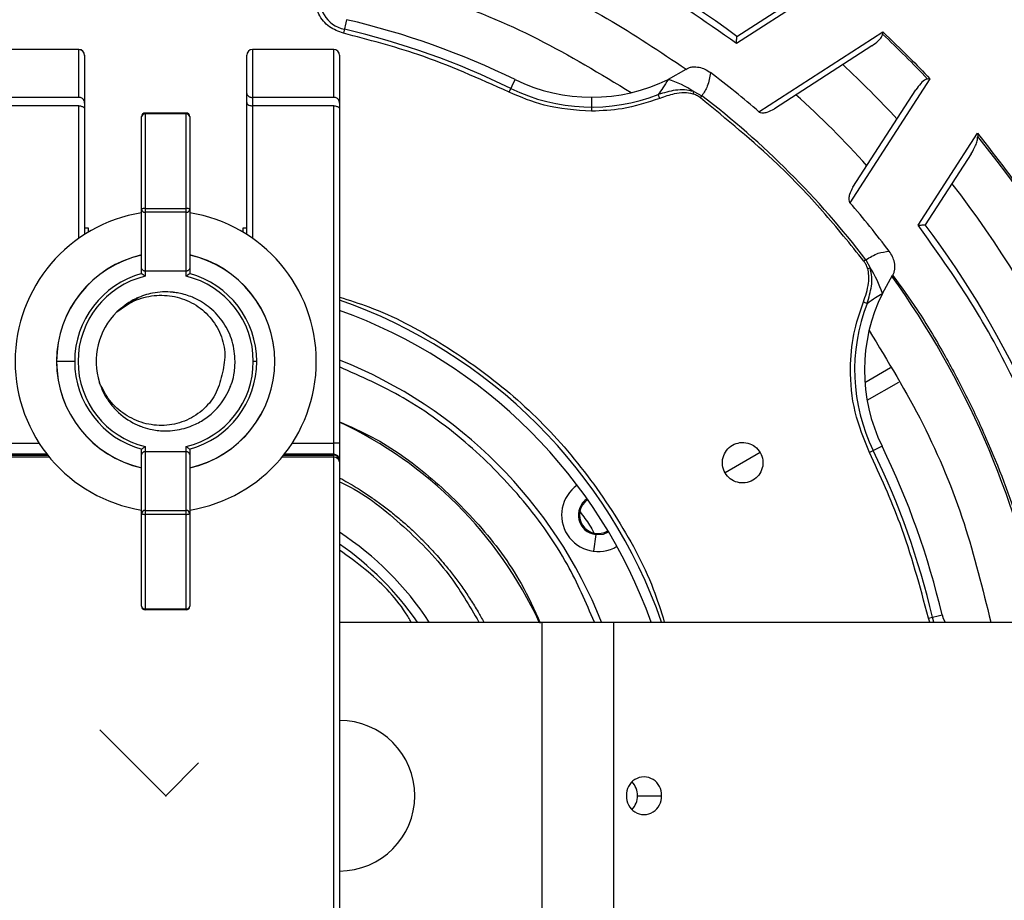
# Model space of a CAD drawing. Header units: millimetres. Extents: x -266 to 52, y 0 to 428.
# Tile 19 of 24: x -98 to -13, y 292 to 368. Entities that reach past the tile are written whole.
import ezdxf

# ---------------------------------------------------------------- set-up
doc = ezdxf.new("R2010")
doc.units = ezdxf.units.MM
doc.header["$PDSIZE"] = -1

msp = doc.modelspace()

# ---------------------------------------------------------------- linework, layer by layer
at = {"color": 7, "linetype": 'Continuous', "lineweight": 25}
for p, q in [((-28.267, 371.099), (-36.205, 365.971)), ((-36.183, 366.581), (-30.035, 370.552)), ((-69.855, 368.034), (-70.129, 366.858)), ((-34.267, 360.08), (-23.573, 366.989)), ((-23.573, 366.989), (-23.592, 366.783)), ((-92.971, 365.458), (-99.971, 365.458)), ((-92.971, 361.322), (-92.971, 365.458)), ((-70.971, 365.458), (-77.971, 365.458)), ((-77.971, 365.458), (-77.971, 349.148)), ((-70.971, 361.322), (-70.971, 365.458)), ((-24.526, 365.777), (-32.94, 360.343)), ((-92.471, 364.958), (-92.471, 349.484)), ((-78.471, 349.484), (-78.471, 364.958)), ((-70.471, 364.958), (-70.471, 252.029)), ((-40.58, 363.741), (-42.095, 362.882)), ((-40.58, 363.741), (-40.491, 363.798)), ((-55.827, 361.775), (-55.298, 362.86)), ((-19.511, 362.927), (-26.42, 352.233)), ((-19.511, 362.927), (-19.717, 362.909)), ((-92.971, 361.322), (-99.971, 361.322)), ((-70.971, 361.322), (-77.971, 361.322)), ((-48.719, 361.34), (-48.719, 360.133)), ((-42.83, 361.241), (-42.958, 361.57)), ((-39.956, 361.615), (-39.892, 361.827)), ((-39.892, 361.827), (-39.196, 361.462)), ((-39.325, 361.294), (-39.196, 361.462)), ((-26.158, 353.561), (-20.723, 361.974)), ((-92.971, 360.595), (-99.971, 360.595)), ((-92.971, 349.148), (-92.971, 360.595)), ((-70.971, 360.595), (-77.971, 360.595)), ((-70.971, 264.001), (-70.971, 360.595)), ((-87.546, 346.121), (-87.546, 359.676)), ((-83.696, 359.976), (-87.246, 359.976)), ((-87.246, 359.976), (-87.246, 345.88)), ((-83.696, 359.891), (-87.246, 359.891)), ((-83.696, 345.88), (-83.696, 359.976)), ((-83.396, 359.676), (-83.396, 346.121)), ((-20.529, 350.295), (-15.401, 358.233)), ((-15.401, 358.233), (-15.386, 357.956)), ((-15.948, 356.465), (-19.919, 350.318)), ((-87.246, 351.738), (-83.696, 351.738)), ((-83.696, 351.401), (-87.246, 351.401)), ((-92.121, 350.029), (-92.471, 350.029)), ((-92.121, 349.7), (-92.121, 350.029)), ((-78.471, 350.029), (-78.821, 350.029)), ((-78.821, 350.029), (-78.821, 349.7)), ((-25.038, 347.304), (-25.206, 347.176)), ((-25.038, 347.304), (-24.674, 346.609)), ((-83.696, 346.329), (-87.246, 346.329)), ((-24.885, 346.544), (-24.674, 346.609)), ((-23.618, 344.405), (-22.728, 345.969)), ((-87.838, 344.024), (-89.449, 342.949)), ((-25.259, 343.671), (-24.93, 343.542)), ((-93.325, 338.529), (-94.885, 338.529)), ((-77.617, 338.529), (-77.909, 338.529)), ((-22.901, 337.962), (-25.12, 336.681)), ((-24.932, 335.173), (-22.205, 336.748)), ((-99.971, 331.476), (-96.391, 331.476)), ((-74.551, 331.476), (-70.971, 331.476)), ((-87.546, 317.382), (-87.546, 330.938)), ((-87.246, 331.179), (-87.246, 317.082)), ((-83.696, 330.729), (-87.246, 330.729)), ((-83.696, 317.082), (-83.696, 331.179)), ((-83.396, 330.938), (-83.396, 317.382)), ((-34.159, 330.654), (-37.19, 328.904)), ((-23.641, 331.203), (-24.725, 330.673)), ((-95.707, 330.515), (-99.971, 330.515)), ((-99.971, 330.442), (-95.649, 330.442)), ((-95.5, 330.257), (-99.971, 330.257)), ((-70.971, 330.257), (-75.442, 330.257)), ((-75.293, 330.442), (-70.971, 330.442)), ((-70.971, 330.515), (-75.235, 330.515)), ((-87.246, 325.657), (-83.696, 325.657)), ((-83.696, 325.32), (-87.246, 325.32)), ((-48.357, 323.578), (-48.534, 322.139)), ((-87.246, 317.167), (-83.696, 317.167)), ((-83.696, 317.082), (-87.246, 317.082)), ((-19.642, 316.371), (-18.467, 316.645)), ((-19.509, 316.029), (-19.642, 316.371)), ((-19.164, 316.029), (-19.298, 316.451)), ((-70.471, 316.029), (52.029, 316.029)), ((-53.008, 316.029), (-53.008, 286.029)), ((-46.808, 316.029), (-46.808, 286.029)), ((-44.753, 301.029), (-42.686, 301.029))]:
    msp.add_line(p, q, dxfattribs=at)
at = {"color": 7, "linetype": 'Continuous'}
for q in [(-91.146, 306.705), (-82.633, 303.867)]:
    msp.add_line((-85.471, 301.029), q, dxfattribs=at)
at = {"color": 7, "linetype": 'Continuous', "lineweight": 25, "flags": 128}
for points in [[(-87.246, 351.738), (-87.305, 351.736), (-87.361, 351.731), (-87.413, 351.722), (-87.458, 351.711), (-87.495, 351.697), (-87.523, 351.681), (-87.54, 351.663), (-87.546, 351.645)], [(-83.396, 351.645), (-83.402, 351.663), (-83.419, 351.681), (-83.447, 351.697), (-83.484, 351.711), (-83.529, 351.722), (-83.581, 351.731), (-83.637, 351.736), (-83.696, 351.738)], [(-87.546, 325.413), (-87.54, 325.395), (-87.523, 325.378), (-87.495, 325.362), (-87.458, 325.348), (-87.413, 325.336), (-87.361, 325.327), (-87.305, 325.322), (-87.246, 325.32)], [(-83.696, 325.32), (-83.637, 325.322), (-83.581, 325.327), (-83.529, 325.336), (-83.484, 325.348), (-83.447, 325.362), (-83.419, 325.378), (-83.402, 325.395), (-83.396, 325.413)], [(-48.357, 323.578), (-47.696, 323.627), (-47.252, 323.823)], [(-18.467, 316.645), (-18.363, 316.326), (-18.209, 316.029)]]:
    msp.add_lwpolyline(points, dxfattribs=at)
at = {"color": 7, "linetype": 'Continuous', "lineweight": 25}
for centre, radius, start, end in [((-85.471, 301.029), 126.5, 6.80999, 172.79094), ((-85.471, 301.029), 123.852, 6.95633, 173.04367), ((-85.471, 301.029), 121.894, 7.06858, 172.93142), ((-85.471, 301.029), 121.889, 7.06888, 172.93112), ((-85.471, 301.029), 108.524, 7.94474, 172.05526), ((-85.471, 301.029), 104.454, 19.74972, 70.25028), ((-85.471, 301.029), 103.6, 19.74972, 70.25028), ((-85.471, 301.029), 82.015, 53.06051, 78.5), ((-69.402, 369.981), 2.854, 168.5, 256.88126), ((-85.471, 301.029), 68.8, 63.9875, 76.88126), ((-85.471, 301.029), 67.946, 63.9875, 76.88126), ((-85.471, 301.029), 90.292, 43.26136, 46.73864), ((-92.971, 364.958), 0.5, 0, 90), ((-92.97, 364.948), 0.499, 0.10943, 90.10901), ((-77.971, 364.958), 0.5, 90, 180), ((-70.971, 364.958), 0.5, 0, 90), ((-85.471, 301.029), 86.015, 42.78844, 47.21156), ((-48.719, 376.34), 15, 243.9875, 296.20459), ((-45.028, 353.928), 9.422, 56.964, 71.86463), ((-85.471, 301.029), 78.159, 49.07098, 53.02131), ((-48.719, 376.34), 15.854, 243.9875, 291.30812), ((-85.471, 301.029), 76.115, 37.4421, 52.5579), ((-85.471, 301.029), 81.376, 41.95139, 48.04861), ((-87.246, 359.676), 0.3, 90, 180), ((-87.282, 359.625), 0.268, 82.21793, 169.12734), ((-83.696, 359.676), 0.3, 0, 90), ((-83.66, 359.625), 0.268, 10.87266, 97.78207), ((-85.471, 301.029), 90.292, 11.50967, 39.08547), ((-85.471, 301.029), 86.015, 11.5, 37.91668), ((-85.471, 301.029), 78.159, 36.97869, 40.92902), ((-85.471, 338.529), 13, 99.18457, 260.81543), ((-87.271, 351.676), 0.276, 186.49447, 275.27677), ((-83.671, 351.676), 0.276, 264.72323, 353.50553), ((-85.471, 338.529), 13, 279.18457, 80.81543), ((-85.471, 301.029), 82.015, 11.5, 36.93949), ((-85.471, 338.529), 9.422, 102.74125, 257.30255), ((-85.471, 338.529), 9.414, 102.73309, 257.26691), ((-85.471, 338.529), 9.422, 282.74922, 77.28594), ((-85.471, 338.529), 9.414, 282.73309, 77.26691), ((-85.471, 338.529), 7.854, 105.26006, 254.73994), ((-85.471, 338.529), 7.562, 103.57579, 256.42421), ((-85.471, 338.529), 7.562, 283.57579, 76.42421), ((-85.471, 338.529), 7.854, 285.26006, 74.73994), ((-32.572, 341.472), 9.422, 18.13537, 33.036), ((-85.471, 301.029), 77.077, 11.5, 35.58317), ((-10.16, 337.781), 15, 153.79541, 206.0125), ((-85.471, 301.029), 45.354, 19.31338, 70.68662), ((-10.16, 337.781), 15.854, 158.69188, 206.0125), ((-85.471, 338.529), 6, 134.62466, 197.8445), ((-85.471, 301.029), 44.5, 19.69899, 70.30101), ((-85.471, 301.029), 40.5, 21.73846, 68.26154), ((-85.471, 301.029), 35.563, 24.94778, 65.05222), ((-70.846, 327.881), 3.597, 84.01335, 91.98909), ((-85.471, 301.029), 67.946, 13.11874, 26.0125), ((-85.471, 301.029), 68.8, 13.11874, 26.0125), ((-70.97, 330.016), 0.499, 0.10943, 90.10901), ((-70.97, 329.942), 0.499, 0.10943, 90.10901), ((-70.928, 329.799), 0.46, 6.53834, 95.30548), ((-48.15, 325.266), 3.15, 125.02831, 300.97169), ((-48.15, 325.266), 1.7, 124.09448, 263), ((-48.15, 325.266), 1.6, 124.03009, 301.96991), ((-87.271, 325.382), 0.276, 84.72323, 173.50553), ((-83.671, 325.382), 0.276, 6.49447, 95.27677), ((-85.471, 301.029), 27.25, 33.39849, 56.60151), ((-85.471, 301.029), 26.396, 34.62886, 55.37114), ((-87.246, 317.382), 0.3, 180, 270), ((-87.282, 317.433), 0.268, 190.87266, 277.78207), ((-83.696, 317.382), 0.3, 270, 0), ((-83.66, 317.433), 0.268, 262.21793, 349.12734), ((-70.471, 301.029), 6.5, 270, 90), ((-44.189, 301.143), 1.507, 355.68349, 184.31651), ((-46.462, 301.051), 1.709, 359.28159, 43.49997), ((-44.189, 300.916), 1.507, 175.68349, 4.31651), ((-46.462, 301.008), 1.709, 316.50003, 0.71841)]:
    msp.add_arc(centre, radius, start, end, dxfattribs=at)
for points, knots in [([(-85.471, 407.721), (-88.671, 407.638), (-95.178, 407.468), (-105.01, 406.067), (-114.957, 403.743), (-124.876, 400.366), (-134.607, 395.938), (-143.988, 390.465), (-152.853, 383.995), (-161.048, 376.607), (-168.436, 368.412), (-174.907, 359.547), (-180.377, 350.165), (-184.818, 340.435), (-188.147, 330.511), (-190.199, 322.358), (-190.804, 317.504), (-190.988, 316.029)], [0, 0, 0, 0, 0.062943, 0.128004, 0.194999, 0.263694, 0.333813, 0.405038, 0.477022, 0.549391, 0.621759, 0.693743, 0.764969, 0.835088, 0.903783, 0.970777, 1, 1, 1, 1]), ([(20.046, 316.029), (19.862, 317.504), (19.257, 322.358), (17.205, 330.511), (13.876, 340.435), (9.435, 350.165), (3.965, 359.547), (-2.506, 368.412), (-9.894, 376.607), (-18.089, 383.995), (-26.954, 390.465), (-36.335, 395.938), (-46.066, 400.366), (-55.985, 403.743), (-65.932, 406.067), (-75.764, 407.468), (-82.271, 407.638), (-85.471, 407.721)], [0, 0, 0, 0, 0.029223, 0.096217, 0.164912, 0.235031, 0.306257, 0.378241, 0.450609, 0.522978, 0.594962, 0.666187, 0.736306, 0.805001, 0.871996, 0.937057, 1, 1, 1, 1]), ([(-50.055, 399.671), (-46.911, 398.442), (-40.57, 395.964), (-31.514, 391.065), (-22.856, 385.296), (-14.766, 378.631), (-7.41, 371.222), (-0.876, 363.191), (4.749, 354.666), (9.535, 345.761), (11.965, 339.534), (13.171, 336.445)], [0, 0, 0, 0, 0.109606, 0.221, 0.3337, 0.44719, 0.560921, 0.672343, 0.78298, 0.89235, 1, 1, 1, 1]), ([(-36.205, 365.971), (-38.99, 367.931), (-44.574, 371.86), (-53.156, 376.027), (-61.397, 379.085), (-66.617, 380.301), (-69.22, 380.907)], [0, 0, 0, 0, 0.279296, 0.560147, 0.780681, 1, 1, 1, 1]), ([(-70.129, 366.858), (-70.554, 367.013), (-71.432, 367.335), (-72.276, 368.39), (-72.658, 369.551), (-72.581, 370.272), (-72.544, 370.621)], [0, 0, 0, 0, 0.271546, 0.561847, 0.788271, 1, 1, 1, 1]), ([(-55.827, 361.775), (-58.421, 362.941), (-63.054, 365.023), (-67.967, 366.297), (-70.129, 366.858)], [0, 0, 0, 0, 0.559976, 1, 1, 1, 1]), ([(-36.205, 365.971), (-36.202, 366.057), (-36.198, 366.203), (-36.19, 366.368), (-36.187, 366.47), (-36.185, 366.534), (-36.183, 366.574), (-36.183, 366.579), (-36.183, 366.581)], [0, 0, 0, 0, 0.293347, 0.498995, 0.636858, 0.765174, 0.885568, 1, 1, 1, 1]), ([(-24.526, 365.777), (-24.335, 365.912), (-24.025, 366.13), (-23.739, 366.451), (-23.619, 366.655), (-23.6, 366.744), (-23.592, 366.783)], [0, 0, 0, 0, 0.499821, 0.807724, 0.917322, 1, 1, 1, 1]), ([(-23.573, 366.989), (-22.797, 366.248), (-21.413, 364.925), (-20.092, 363.538), (-19.511, 362.927)], [0, 0, 0, 0, 0.559985, 1, 1, 1, 1]), ([(-40.491, 363.798), (-40.414, 363.837), (-40.251, 363.919), (-39.89, 363.981), (-39.435, 363.948), (-38.913, 363.775), (-38.612, 363.572), (-38.457, 363.467)], [0, 0, 0, 0, 0.118966, 0.25073, 0.5003, 0.742547, 1, 1, 1, 1]), ([(-42.095, 362.882), (-42.248, 362.632), (-42.521, 362.185), (-42.825, 361.758), (-42.958, 361.57)], [0, 0, 0, 0, 0.560345, 1, 1, 1, 1]), ([(-38.457, 363.467), (-38.52, 363.062), (-38.634, 362.334), (-39.024, 361.729), (-39.196, 361.462)], [0, 0, 0, 0, 0.558165, 1, 1, 1, 1]), ([(-19.717, 362.909), (-19.764, 362.897), (-19.994, 362.84), (-20.343, 362.497), (-20.587, 362.161), (-20.723, 361.974)], [0, 0, 0, 0, 0.100633, 0.500803, 1, 1, 1, 1]), ([(-92.471, 360.839), (-92.478, 360.939), (-92.487, 361.065), (-92.609, 361.202), (-92.698, 361.263), (-92.799, 361.301), (-92.895, 361.32), (-92.946, 361.321), (-92.971, 361.322)], [0, 0, 0, 0, 0.498082, 0.630758, 0.749054, 0.874724, 0.938588, 1, 1, 1, 1]), ([(-78.471, 361.67), (-78.463, 361.624), (-78.449, 361.537), (-78.354, 361.44), (-78.256, 361.382), (-78.167, 361.348), (-78.071, 361.326), (-78.004, 361.324), (-77.971, 361.322)], [0, 0, 0, 0, 0.2656, 0.499237, 0.627658, 0.753629, 0.877569, 1, 1, 1, 1]), ([(-70.471, 360.839), (-70.478, 360.939), (-70.487, 361.065), (-70.609, 361.202), (-70.698, 361.263), (-70.799, 361.301), (-70.895, 361.32), (-70.946, 361.321), (-70.971, 361.322)], [0, 0, 0, 0, 0.498082, 0.630758, 0.749054, 0.874724, 0.938588, 1, 1, 1, 1]), ([(-48.719, 360.133), (-50.099, 360.222), (-52.563, 360.382), (-54.83, 361.349), (-55.827, 361.775)], [0, 0, 0, 0, 0.559911, 1, 1, 1, 1]), ([(-42.83, 361.241), (-43.903, 360.886), (-45.819, 360.253), (-47.833, 360.17), (-48.719, 360.133)], [0, 0, 0, 0, 0.559936, 1, 1, 1, 1]), ([(-39.892, 361.827), (-40.154, 361.888), (-40.674, 362.009), (-41.726, 361.94), (-42.468, 361.717), (-42.958, 361.57)], [0, 0, 0, 0, 0.257475, 0.509955, 1, 1, 1, 1]), ([(-39.956, 361.615), (-40.211, 361.664), (-40.748, 361.767), (-41.735, 361.625), (-42.417, 361.386), (-42.83, 361.241)], [0, 0, 0, 0, 0.262949, 0.554534, 1, 1, 1, 1]), ([(-39.325, 361.294), (-39.433, 361.369), (-39.63, 361.503), (-39.855, 361.58), (-39.956, 361.615)], [0, 0, 0, 0, 0.5534459, 1, 1, 1, 1]), ([(-25.206, 347.176), (-26.375, 348.634), (-28.713, 351.55), (-33.335, 356.382), (-37.053, 359.431), (-39.325, 361.294)], [0, 0, 0, 0, 0.28002, 0.560138, 1, 1, 1, 1]), ([(-92.971, 360.595), (-92.925, 360.593), (-92.827, 360.589), (-92.691, 360.553), (-92.571, 360.494), (-92.487, 360.414), (-92.476, 360.353), (-92.471, 360.323)], [0, 0, 0, 0, 0.166884, 0.350031, 0.545339, 0.779004, 1, 1, 1, 1]), ([(-78.471, 360.884), (-78.463, 360.843), (-78.445, 360.761), (-78.314, 360.664), (-78.144, 360.605), (-78.026, 360.598), (-77.971, 360.595)], [0, 0, 0, 0, 0.289453, 0.587921, 0.805841, 1, 1, 1, 1]), ([(-70.971, 360.595), (-70.925, 360.593), (-70.827, 360.589), (-70.691, 360.553), (-70.571, 360.494), (-70.487, 360.414), (-70.476, 360.353), (-70.471, 360.323)], [0, 0, 0, 0, 0.1668837, 0.350031, 0.5453392, 0.7790036, 1, 1, 1, 1]), ([(-34.267, 360.08), (-34.246, 360.065), (-34.202, 360.033), (-34.082, 359.993), (-33.862, 359.983), (-33.445, 360.064), (-33.141, 360.231), (-32.94, 360.343)], [0, 0, 0, 0, 0.050919, 0.108484, 0.251384, 0.502479, 1, 1, 1, 1]), ([(-15.948, 356.465), (-15.815, 356.695), (-15.611, 357.048), (-15.42, 357.555), (-15.397, 357.828), (-15.386, 357.956)], [0, 0, 0, 0, 0.498586, 0.763933, 1, 1, 1, 1]), ([(-15.401, 358.233), (-13.741, 356.088), (-10.412, 351.786), (-6.17, 344.786), (-2.326, 337.006), (0.956, 328.443), (2.429, 322.199), (3.163, 319.087)], [0, 0, 0, 0, 0.185963, 0.372892, 0.560277, 0.780846, 1, 1, 1, 1]), ([(-26.158, 353.561), (-26.269, 353.359), (-26.436, 353.055), (-26.518, 352.637), (-26.506, 352.417), (-26.466, 352.297), (-26.435, 352.253), (-26.42, 352.233)], [0, 0, 0, 0, 0.498415, 0.748646, 0.893658, 0.950791, 1, 1, 1, 1]), ([(-20.529, 350.295), (-20.443, 350.298), (-20.298, 350.302), (-20.132, 350.31), (-20.03, 350.313), (-19.966, 350.315), (-19.926, 350.317), (-19.922, 350.318), (-19.919, 350.318)], [0, 0, 0, 0, 0.293265, 0.498994, 0.636827, 0.765134, 0.885537, 1, 1, 1, 1]), ([(-5.593, 317.281), (-6.391, 320.591), (-7.991, 327.229), (-11.685, 336.024), (-15.856, 343.762), (-18.974, 348.122), (-20.529, 350.295)], [0, 0, 0, 0, 0.279296, 0.560147, 0.780681, 1, 1, 1, 1]), ([(-25.038, 347.304), (-24.693, 347.52), (-24.081, 347.905), (-23.352, 348.001), (-23.033, 348.043)], [0, 0, 0, 0, 0.562922, 1, 1, 1, 1]), ([(-22.728, 345.97), (-22.685, 346.049), (-22.599, 346.209), (-22.514, 346.584), (-22.549, 347.055), (-22.727, 347.59), (-22.929, 347.889), (-23.033, 348.043)], [0, 0, 0, 0, 0.121919, 0.244985, 0.513671, 0.749865, 1, 1, 1, 1]), ([(-24.885, 346.544), (-24.93, 346.671), (-25.01, 346.896), (-25.146, 347.091), (-25.206, 347.176)], [0, 0, 0, 0, 0.56559, 1, 1, 1, 1]), ([(-87.246, 346.329), (-87.266, 346.33), (-87.308, 346.333), (-87.369, 346.35), (-87.426, 346.376), (-87.486, 346.422), (-87.536, 346.491), (-87.543, 346.549), (-87.546, 346.578)], [0, 0, 0, 0, 0.112201, 0.231328, 0.360088, 0.500633, 0.750277, 1, 1, 1, 1]), ([(-87.538, 346.106), (-87.541, 346.109), (-87.545, 346.113), (-87.546, 346.118), (-87.546, 346.121)], [0, 0, 0, 0, 0.559979, 1, 1, 1, 1]), ([(-87.246, 345.88), (-87.281, 345.907), (-87.342, 345.956), (-87.429, 346.023), (-87.501, 346.078), (-87.526, 346.097), (-87.538, 346.106)], [0, 0, 0, 0, 0.2857, 0.500089, 0.767966, 1, 1, 1, 1]), ([(-83.396, 346.578), (-83.399, 346.549), (-83.406, 346.491), (-83.456, 346.422), (-83.516, 346.376), (-83.573, 346.35), (-83.634, 346.333), (-83.676, 346.33), (-83.696, 346.329)], [0, 0, 0, 0, 0.249883, 0.499375, 0.639906, 0.76866, 0.887789, 1, 1, 1, 1]), ([(-83.404, 346.106), (-83.416, 346.097), (-83.441, 346.078), (-83.513, 346.023), (-83.6, 345.956), (-83.661, 345.907), (-83.696, 345.88)], [0, 0, 0, 0, 0.2320176, 0.4999117, 0.714266, 1, 1, 1, 1]), ([(-83.396, 346.121), (-83.396, 346.118), (-83.397, 346.112), (-83.402, 346.108), (-83.404, 346.106)], [0, 0, 0, 0, 0.560023, 1, 1, 1, 1]), ([(-25.259, 343.671), (-25.164, 343.93), (-24.971, 344.453), (-24.804, 345.219), (-24.752, 345.931), (-24.843, 346.348), (-24.885, 346.544)], [0, 0, 0, 0, 0.2809812, 0.5671387, 0.7967488, 1, 1, 1, 1]), ([(-24.93, 343.542), (-24.783, 344.033), (-24.56, 344.775), (-24.491, 345.827), (-24.612, 346.347), (-24.674, 346.609)], [0, 0, 0, 0, 0.490722, 0.7429357, 1, 1, 1, 1]), ([(-22.728, 345.97), (-22.009, 344.982), (-20.421, 342.802), (-18.356, 339.307), (-16.368, 335.616), (-14.074, 330.696), (-11.642, 324.348), (-10.402, 319.068), (-9.782, 316.428)], [0, 0, 0, 0, 0.112782, 0.248852, 0.374279, 0.499752, 0.74986, 1, 1, 1, 1]), ([(-79.471, 338.529), (-79.521, 339.117), (-79.622, 340.292), (-80.411, 341.902), (-81.552, 343.176), (-82.559, 343.804), (-83.472, 344.204), (-84.08, 344.388), (-84.66, 344.476), (-85.413, 344.558), (-86.52, 344.511), (-87.644, 344.146), (-88.701, 343.631), (-89.233, 343.182), (-89.686, 342.8)], [0, 0, 0, 0, 0.124945, 0.249854, 0.374691, 0.48596, 0.499552, 0.587656, 0.620174, 0.624603, 0.749468, 0.852503, 0.874589, 1, 1, 1, 1]), ([(-89.686, 342.8), (-89.203, 343.149), (-88.236, 343.848), (-86.475, 344.298), (-84.678, 344.212), (-82.989, 343.572), (-81.594, 342.421), (-80.651, 340.887), (-80.239, 339.105), (-80.488, 337.937), (-80.612, 337.353)], [0, 0, 0, 0, 0.125089, 0.25019, 0.375153, 0.500183, 0.625107, 0.750082, 0.875113, 1, 1, 1, 1]), ([(-24.93, 343.542), (-24.69, 343.711), (-24.262, 344.013), (-23.815, 344.285), (-23.618, 344.405)], [0, 0, 0, 0, 0.559616, 1, 1, 1, 1]), ([(-70.471, 344.081), (-69.617, 343.814), (-66.576, 342.864), (-61.687, 340.222), (-55.989, 336.202), (-50.874, 331.198), (-46.616, 325.39), (-43.757, 320.234), (-42.735, 316.985), (-42.435, 316.029)], [0, 0, 0, 0, 0.065262, 0.232317, 0.402326, 0.573406, 0.751682, 0.926937, 1, 1, 1, 1]), ([(-24.725, 330.673), (-25.195, 331.823), (-26.145, 334.145), (-26.47, 337.658), (-26.183, 340.884), (-25.565, 342.747), (-25.259, 343.671)], [0, 0, 0, 0, 0.277604, 0.560507, 0.782325, 1, 1, 1, 1]), ([(-24.763, 341.209), (-23.15, 338.554), (-19.923, 333.246), (-16.397, 324.755), (-14.962, 318.883), (-14.264, 316.029)], [0, 0, 0, 0, 0.339453, 0.678906, 1, 1, 1, 1]), ([(-91.042, 336.374), (-91.034, 336.327), (-90.964, 335.94), (-90.698, 335.566), (-90.275, 334.907), (-89.563, 334.043), (-88.594, 333.354), (-87.881, 333.033), (-87.768, 332.986), (-87.724, 332.968), (-87.619, 332.926), (-87.262, 332.793), (-86.537, 332.596), (-85.329, 332.476), (-84.148, 332.636), (-83.034, 333.018), (-82.116, 333.509), (-80.9, 334.505), (-80.224, 335.517), (-79.922, 336.247), (-79.91, 336.277), (-79.871, 336.373), (-79.738, 336.73), (-79.53, 337.458), (-79.493, 338.136), (-79.471, 338.529)], [0, 0, 0, 0, 0.008647, 0.070997, 0.079437, 0.150363, 0.271943, 0.289694, 0.291698, 0.29402, 0.298222, 0.312261, 0.362853, 0.433528, 0.530385, 0.575322, 0.64614, 0.717185, 0.858247, 0.858934, 0.860121, 0.863989, 0.877709, 0.929045, 1, 1, 1, 1]), ([(-48.468, 316.029), (-49.196, 317.708), (-50.81, 321.431), (-54.485, 326.598), (-59.24, 331.472), (-64.6, 335.44), (-68.603, 337.219), (-70.471, 338.049)], [0, 0, 0, 0, 0.171324, 0.379865, 0.589973, 0.808697, 1, 1, 1, 1]), ([(-80.612, 337.353), (-80.769, 336.773), (-81.084, 335.615), (-82.276, 334.222), (-83.819, 333.284), (-85.593, 332.913), (-87.392, 333.115), (-89.025, 333.88), (-90.387, 335.086), (-90.917, 336.156), (-91.182, 336.691)], [0, 0, 0, 0, 0.125262, 0.25021, 0.375265, 0.500215, 0.625265, 0.750186, 0.875186, 1, 1, 1, 1]), ([(-70.471, 333.322), (-69.518, 332.901), (-66.746, 331.675), (-62.638, 328.694), (-58.29, 324.455), (-55.04, 320.139), (-53.66, 317.085), (-53.138, 315.931)], [0, 0, 0, 0, 0.124274, 0.361421, 0.600348, 0.849074, 1, 1, 1, 1]), ([(-37.19, 328.904), (-37.282, 329.116), (-37.465, 329.539), (-37.406, 330.245), (-37.1, 330.871), (-36.573, 331.334), (-35.91, 331.56), (-35.214, 331.512), (-34.571, 331.21), (-34.296, 330.84), (-34.159, 330.654)], [0, 0, 0, 0, 0.125057, 0.250005, 0.374898, 0.499788, 0.624727, 0.74977, 0.874841, 1, 1, 1, 1]), ([(-87.546, 330.938), (-87.546, 330.941), (-87.545, 330.946), (-87.54, 330.95), (-87.538, 330.952)], [0, 0, 0, 0, 0.560023, 1, 1, 1, 1]), ([(-87.246, 330.729), (-87.266, 330.728), (-87.308, 330.726), (-87.369, 330.709), (-87.426, 330.682), (-87.486, 330.636), (-87.536, 330.567), (-87.543, 330.509), (-87.546, 330.48)], [0, 0, 0, 0, 0.112359, 0.231545, 0.360262, 0.500636, 0.750278, 1, 1, 1, 1]), ([(-87.246, 331.179), (-87.282, 331.151), (-87.343, 331.103), (-87.43, 331.035), (-87.502, 330.98), (-87.527, 330.961), (-87.538, 330.952)], [0, 0, 0, 0, 0.2904733, 0.5000792, 0.7689662, 1, 1, 1, 1]), ([(-83.404, 330.952), (-83.415, 330.961), (-83.44, 330.98), (-83.512, 331.035), (-83.599, 331.103), (-83.66, 331.151), (-83.696, 331.179)], [0, 0, 0, 0, 0.231018, 0.499922, 0.709492, 1, 1, 1, 1]), ([(-83.396, 330.48), (-83.399, 330.509), (-83.406, 330.567), (-83.456, 330.636), (-83.516, 330.682), (-83.573, 330.709), (-83.634, 330.726), (-83.676, 330.728), (-83.696, 330.729)], [0, 0, 0, 0, 0.249882, 0.499372, 0.639732, 0.768442, 0.88763, 1, 1, 1, 1]), ([(-83.404, 330.952), (-83.401, 330.95), (-83.397, 330.946), (-83.396, 330.94), (-83.396, 330.938)], [0, 0, 0, 0, 0.559979, 1, 1, 1, 1]), ([(-34.159, 330.654), (-34.067, 330.443), (-33.884, 330.02), (-33.943, 329.313), (-34.249, 328.687), (-34.776, 328.225), (-35.44, 327.999), (-36.135, 328.046), (-36.778, 328.348), (-37.053, 328.719), (-37.19, 328.904)], [0, 0, 0, 0, 0.1250575, 0.2500054, 0.374898, 0.4997877, 0.624727, 0.7497697, 0.8748406, 1, 1, 1, 1]), ([(-19.642, 316.371), (-20.375, 319.119), (-21.684, 324.026), (-23.796, 328.642), (-24.725, 330.673)], [0, 0, 0, 0, 0.559976, 1, 1, 1, 1]), ([(-70.471, 328.483), (-70.345, 328.414), (-69.741, 328.082), (-68.796, 327.513), (-67.707, 326.79), (-66.778, 326.123), (-65.898, 325.444), (-65.019, 324.713), (-64.167, 323.95), (-63.562, 323.366), (-62.942, 322.742), (-62.231, 321.99), (-61.347, 320.965), (-60.527, 319.924), (-59.822, 318.956), (-59.149, 317.951), (-58.542, 316.973), (-58.182, 316.322), (-58.02, 316.029)], [0, 0, 0, 0, 0.024159, 0.115807, 0.185234, 0.243886, 0.307924, 0.371963, 0.436002, 0.500041, 0.513237, 0.58377, 0.673983, 0.740534, 0.806508, 0.87512, 0.943733, 1, 1, 1, 1]), ([(-70.471, 328.128), (-70.382, 328.089), (-68.438, 327.236), (-65.155, 324.586), (-61.101, 320.589), (-59.262, 317.43), (-58.447, 316.029)], [0, 0, 0, 0, 0.01678, 0.36835, 0.719978, 1, 1, 1, 1]), ([(-49.712, 325.549), (-49.423, 325.168), (-48.986, 324.592), (-48.641, 323.956), (-48.523, 323.741)], [0, 0, 0, 0, 0.660262, 1, 1, 1, 1]), ([(-64.273, 316.029), (-64.434, 316.298), (-65.477, 318.028), (-67.594, 320.159), (-69.723, 321.698), (-70.471, 322.238)], [0, 0, 0, 0, 0.106418, 0.686126, 1, 1, 1, 1])]:
    msp.add_open_spline(points, degree=3, knots=knots, dxfattribs=at)
for points in [[(-70.088, 376.637), (-67.454, 376.017), (-62.184, 374.779), (-54.59, 371.87), (-47.291, 368.287), (-42.797, 365.269), (-40.549, 363.76)], [(-70.957, 372.368), (-67.939, 371.632), (-61.903, 370.161), (-53.254, 366.579), (-47.946, 363.351), (-45.291, 361.737)]]:
    msp.add_open_spline(points, degree=3, dxfattribs=at)
at = {"color": 7, "linetype": 'Continuous'}
msp.add_point((-85.471, 301.029), dxfattribs=at)

doc.saveas('drawing.dxf')
